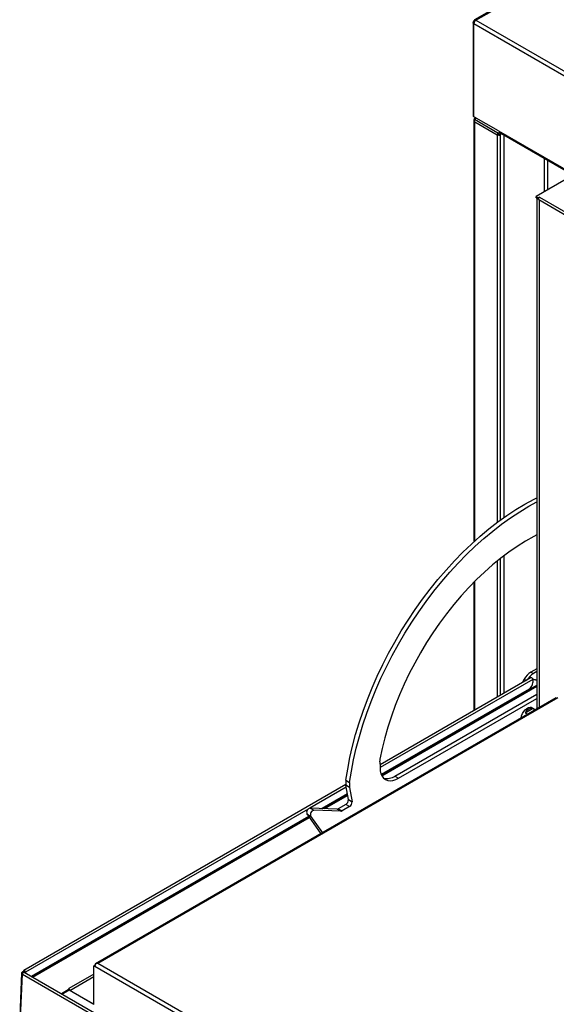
# Model space of a CAD drawing. Header units: millimetres. Extents: x 0 to 4200, y 0 to 2970.
# Tile 47 of 75: x 2655 to 2960, y 1811 to 2371. Entities that reach past the tile are written whole.
import ezdxf

# ---------------------------------------------------------------- set-up
doc = ezdxf.new("R2010")
doc.units = ezdxf.units.MM
doc.header["$LTSCALE"] = 10

msp = doc.modelspace()

# ---------------------------------------------------------------- linework, layer by layer
at = {"color": 7, "linetype": 'Continuous', "lineweight": 25}
for p, q in [((3336.318, 2614.354), (2913.75, 2370.411)), ((2914.552, 2370.332), (3337.118, 2614.274)), ((2912.952, 2369.028), (2912.952, 2316.114)), ((2913.421, 2368.373), (3335.422, 2124.757)), ((2913.421, 2315.461), (2913.421, 2368.373)), ((2914.552, 2370.332), (3336.553, 2126.716)), ((2913.397, 2313.281), (2913.397, 2073.851)), ((2927.492, 2307.338), (2913.421, 2315.461)), ((2913.772, 2314.326), (2913.807, 2314.442)), ((2914.496, 2314.84), (2913.807, 2314.442)), ((2913.807, 2313.968), (2914.906, 2314.603)), ((2913.807, 2314.442), (2914.012, 2314.087)), ((2913.807, 2313.968), (2913.807, 2314.442)), ((2913.807, 2313.968), (2926.995, 2306.355)), ((2913.865, 2312.628), (2926.664, 2305.239)), ((2913.865, 2074.276), (2913.865, 2312.628)), ((2927.23, 2305.566), (2926.664, 2305.239)), ((2926.995, 2306.355), (2927.561, 2306.028)), ((2927.395, 2306.124), (2926.995, 2306.355)), ((2927.395, 2306.124), (2927.961, 2305.797)), ((2927.492, 2307.338), (3321.351, 2079.968)), ((2928.048, 2306.872), (2927.561, 2306.028)), ((2927.561, 2306.028), (2927.961, 2305.797)), ((2928.382, 2306.527), (2927.961, 2305.797)), ((2928.505, 2306.403), (2928.505, 2305.12)), ((2929.193, 2305.814), (3320.312, 2080.026)), ((2926.664, 2305.239), (2926.664, 2084.831)), ((2927.583, 2305.482), (2927.583, 2305.02)), ((2927.937, 2305.366), (2928.502, 2305.039)), ((2927.937, 2305.366), (2928.505, 2305.315)), ((2928.502, 2305.039), (2928.54, 2305.036)), ((2928.502, 2086.188), (2928.502, 2305.039)), ((2930.639, 2087.715), (2930.639, 2304.98)), ((2953.584, 2272.839), (2953.584, 2291.734)), ((2955.423, 2273.901), (2955.423, 2290.672)), ((2968.186, 2281.269), (2948.811, 2270.084)), ((2948.811, 2270.084), (2950.083, 2269.35)), ((2948.811, 2269.431), (2948.811, 2270.084)), ((2948.811, 2269.431), (2950.083, 2268.697)), ((2949.245, 2269.18), (2949.245, 1978.803)), ((2950.648, 2269.677), (2950.083, 2269.35)), ((2950.083, 2269.35), (2950.083, 2268.697)), ((2950.249, 2268.326), (3309.388, 2061)), ((2950.614, 2268.115), (2950.614, 1979.593)), ((2950.65, 2269.676), (2950.648, 2269.677)), ((2950.648, 2269.677), (2950.648, 2269.675)), ((2950.65, 2269.676), (3309.789, 2062.349)), ((2930.639, 1987.835), (2930.639, 2066.006)), ((2926.664, 2062.891), (2926.664, 1985.54)), ((2928.502, 1986.602), (2928.502, 2064.36)), ((2913.397, 2050.821), (2913.397, 1977.881)), ((2913.865, 1978.152), (2913.865, 2051.293)), ((2949.245, 2001.734), (2945.809, 1999.75)), ((2945.809, 1999.75), (2947.224, 1998.934)), ((2949.245, 2000.101), (2947.224, 1998.934)), ((2946.895, 1995.638), (2860.051, 1945.504)), ((2945.927, 1996.66), (2860.13, 1947.131)), ((2860.846, 1941.394), (2949.245, 1992.426)), ((2942.059, 1995.792), (2940.878, 1993.746)), ((2942.059, 1995.792), (2943.241, 1995.11)), ((2946.801, 1996.052), (2949.245, 1995.487)), ((2946.871, 1995.841), (2949.245, 1995.291)), ((2946.895, 1995.638), (2946.895, 1993.842)), ((2944.773, 1990.168), (2860.736, 1941.654)), ((2861.098, 1940.887), (2949.245, 1991.773)), ((2868.536, 1940.689), (2949.245, 1987.282)), ((2960.276, 1985.171), (2698.321, 1833.948)), ((2961.076, 1985.092), (2699.616, 1834.154)), ((2870.657, 1939.465), (2949.245, 1984.833)), ((2942.552, 1976.723), (2946.795, 1979.172)), ((2942.552, 1976.723), (2944.097, 1975.831)), ((2948.39, 1978.309), (2945.822, 1979.791)), ((2946.795, 1979.172), (2948.34, 1978.28)), ((2840.678, 1938.288), (2842.799, 1937.063)), ((2868.536, 1940.689), (2870.657, 1939.465)), ((2840.627, 1935.872), (2657.57, 1830.196)), ((2840.858, 1934.425), (2820.178, 1922.486)), ((2842.803, 1934.253), (2840.682, 1935.478)), ((2842.049, 1927.315), (2840.682, 1935.478)), ((2842.803, 1934.253), (2844.17, 1926.091)), ((2841.506, 1930.553), (2827.107, 1922.241)), ((2827.632, 1922.22), (2841.556, 1930.258)), ((2828.692, 1922.179), (2841.656, 1929.663)), ((2842.049, 1927.315), (2844.17, 1926.091)), ((2819.277, 1921.966), (2658.538, 1829.174)), ((2820.394, 1922.503), (2822.515, 1921.279)), ((2835.665, 1921.906), (2820.394, 1922.503)), ((2837.787, 1920.681), (2822.515, 1921.279)), ((2837.787, 1920.681), (2835.665, 1921.906)), ((2840.656, 1924.594), (2836.331, 1922.098)), ((2836.331, 1922.098), (2838.452, 1920.873)), ((2842.777, 1923.37), (2838.452, 1920.873)), ((2842.777, 1923.37), (2840.656, 1924.594)), ((2819.443, 1917.816), (2661.804, 1826.813)), ((2662.085, 1826.652), (2819.605, 1917.586)), ((2662.65, 1826.325), (2819.932, 1917.122)), ((2818.503, 1919.155), (2820.624, 1917.93)), ((2818.503, 1919.155), (2826.416, 1907.895)), ((2820.624, 1917.93), (2827.313, 1908.413)), ((2697.354, 1832.848), (2697.919, 1833.174)), ((2697.354, 1810.965), (2697.354, 1832.848)), ((2697.99, 1832.48), (2697.354, 1832.848)), ((2698.09, 1833.076), (2697.919, 1833.174)), ((2697.99, 1833.134), (2697.99, 1833.215)), ((3051.685, 1628.297), (2697.99, 1832.48)), ((2698.556, 1834.02), (2698.556, 1833.938)), ((3052.321, 1630.542), (2699.616, 1834.154)), ((2656.316, 1828.82), (2655.22, 1804.038)), ((2655.691, 1803.432), (2656.785, 1828.166)), ((2657.136, 1829.585), (2656.783, 1829.402)), ((2656.786, 1828.165), (2656.785, 1828.166)), ((2656.786, 1828.165), (3041.661, 1605.981)), ((2657.702, 1829.258), (2657.136, 1829.585)), ((2657.404, 1829.829), (2657.404, 1829.43)), ((2657.973, 1829.067), (2657.702, 1829.258)), ((3042.63, 1606.967), (2657.752, 1829.153)), ((2657.97, 1829.094), (2657.779, 1829.204)), ((2657.971, 1829.503), (2657.97, 1829.502)), ((2657.97, 1829.502), (2657.97, 1829.094)), ((2657.97, 1829.094), (2657.973, 1829.092)), ((2657.973, 1829.5), (2657.973, 1829.025)), ((2658.538, 1829.174), (2658.538, 1828.699)), ((2697.354, 1828.068), (2683.176, 1819.884)), ((2683.742, 1818.904), (2697.354, 1826.762)), ((2682.752, 1819.149), (2678.916, 1816.935)), ((2679.199, 1816.771), (2683.282, 1819.129)), ((2683.176, 1819.884), (2682.752, 1819.149)), ((2683.282, 1819.129), (2697.354, 1811.005)), ((2697.354, 1811.046), (2683.742, 1818.904))]:
    msp.add_line(p, q, dxfattribs=at)
at = {"color": 7, "linetype": 'Continuous', "lineweight": 25, "flags": 128}
for points in [[(2950.249, 2268.326), (2950.249, 2268.326), (2950.126, 2268.468), (2950.083, 2268.694), (2950.126, 2268.969), (2950.249, 2269.253), (2950.433, 2269.501), (2950.65, 2269.676)], [(2840.678, 1938.288), (2841.685, 1944.702), (2842.944, 1951.196), (2844.452, 1957.754), (2846.205, 1964.359), (2848.2, 1970.994), (2850.431, 1977.643), (2852.891, 1984.289), (2855.577, 1990.915), (2858.479, 1997.504), (2861.591, 2004.04), (2864.906, 2010.506), (2868.414, 2016.886), (2872.108, 2023.164), (2875.977, 2029.324), (2880.012, 2035.35), (2884.202, 2041.227), (2888.538, 2046.941), (2893.008, 2052.477), (2897.601, 2057.821), (2902.305, 2062.959), (2907.108, 2067.879), (2911.999, 2072.568), (2916.965, 2077.015), (2921.993, 2081.207), (2927.071, 2085.135), (2932.186, 2088.788), (2937.325, 2092.158), (2942.475, 2095.236), (2947.623, 2098.014), (2949.245, 2098.827)], [(2842.799, 1937.063), (2843.806, 1943.477), (2845.065, 1949.971), (2846.573, 1956.529), (2848.327, 1963.134), (2850.321, 1969.769), (2852.552, 1976.418), (2855.013, 1983.064), (2857.698, 1989.69), (2860.6, 1996.279), (2863.713, 2002.815), (2867.027, 2009.281), (2870.536, 2015.661), (2874.229, 2021.939), (2878.098, 2028.099), (2882.133, 2034.125), (2886.324, 2040.003), (2890.659, 2045.717), (2895.129, 2051.253), (2899.722, 2056.596), (2904.426, 2061.735), (2909.23, 2066.655), (2914.12, 2071.344), (2919.086, 2075.79), (2924.114, 2079.982), (2929.192, 2083.91), (2934.307, 2087.564), (2939.446, 2090.934), (2944.596, 2094.011), (2949.245, 2096.533)], [(2949.245, 2077.721), (2947.588, 2076.867), (2942.844, 2074.216), (2938.103, 2071.266), (2933.379, 2068.025), (2928.686, 2064.504), (2924.039, 2060.712), (2919.453, 2056.661), (2914.94, 2052.364), (2910.514, 2047.833), (2906.189, 2043.082), (2901.978, 2038.126), (2897.894, 2032.98), (2893.948, 2027.658), (2890.154, 2022.178), (2886.521, 2016.556), (2883.063, 2010.808), (2879.788, 2004.953), (2876.706, 1999.007), (2873.828, 1992.989), (2871.162, 1986.918), (2868.715, 1980.811), (2866.496, 1974.686), (2864.51, 1968.564), (2862.765, 1962.461), (2861.264, 1956.397), (2860.014, 1950.389)], [(2945.927, 1996.66), (2946.11, 1996.696), (2946.327, 1996.621), (2946.545, 1996.445), (2946.728, 1996.197), (2946.851, 1995.914), (2946.895, 1995.638)], [(2940.245, 1973.607), (2940.252, 1973.676), (2940.517, 1974.921), (2941.027, 1976.184), (2941.745, 1977.373), (2942.617, 1978.398), (2943.579, 1979.184), (2944.558, 1979.672), (2945.484, 1979.826), (2946.286, 1979.635), (2946.827, 1979.211)], [(2860.16, 1947.411), (2860.051, 1945.445), (2860.199, 1943.631), (2860.601, 1942.012), (2861.247, 1940.629), (2862.121, 1939.515), (2863.202, 1938.697), (2864.464, 1938.194), (2865.875, 1938.019), (2867.403, 1938.177), (2869.01, 1938.662), (2870.657, 1939.465)], [(2658.538, 1829.174), (2658.495, 1829.449), (2658.372, 1829.733), (2658.188, 1829.981), (2657.971, 1830.156), (2657.754, 1830.231), (2657.57, 1830.196), (2657.447, 1830.054), (2657.404, 1829.829)], [(2656.783, 1829.402), (2656.584, 1829.276), (2656.437, 1829.129), (2656.346, 1828.968), (2656.315, 1828.798), (2656.346, 1828.627), (2656.438, 1828.46), (2656.586, 1828.304), (2656.785, 1828.166)], [(2657.973, 1829.5), (2657.973, 1829.501), (2657.972, 1829.502), (2657.972, 1829.502), (2657.971, 1829.503), (2657.971, 1829.503), (2657.97, 1829.503), (2657.97, 1829.503), (2657.97, 1829.502)], [(2682.837, 1819.296), (2682.942, 1819.095), (2683.016, 1818.975)]]:
    msp.add_lwpolyline(points, dxfattribs=at)
at = {"color": 7, "linetype": 'Continuous', "lineweight": 25}
for centre, radius, start, end in [((2915.877, 2368.261), 2.459, 122.60548, 177.39452), ((2913.753, 2316.194), 0.805, 185.6948, 245.62534), ((2928.971, 2305.161), 2.308, 148.85627, 178.0435), ((2928.383, 2305.527), 1.154, 148.85627, 178.0435), ((2927.569, 2306.203), 0.721, 241.95976, 271.1441), ((2927.546, 2306.895), 1.876, 241.95976, 271.1441), ((2949.905, 2269.457), 0.714, 202.89268, 277.1127), ((2951.536, 1990.57), 10.82, 121.95467, 151.14439), ((2952.861, 1989.865), 10.678, 121.86709, 148.8601), ((2942.289, 1994.051), 4.61, 302.60548, 357.39452), ((2946.558, 1974.682), 4.496, 86.98954, 153.00508), ((2862.642, 1949.816), 2.69, 167.69685, 195.08781), ((2856.025, 1947.987), 4.176, 352.07679, 15.68532), ((2849.947, 1936.895), 9.373, 171.45374, 188.69402), ((2852.069, 1935.67), 9.373, 171.45374, 188.69402), ((2863.927, 1947.493), 8.218, 257.67037, 304.11214), ((2839.088, 1927.114), 2.968, 301.89808, 3.88549), ((2841.209, 1925.889), 2.968, 301.89808, 3.88549), ((2820.871, 1920.026), 2.523, 100.89857, 200.20236), ((2822.992, 1918.801), 2.523, 100.89857, 200.20236), ((2835.662, 1923.167), 1.262, 270.14213, 302.03018), ((2837.783, 1921.943), 1.262, 270.14213, 302.03018), ((2698.684, 1833.328), 0.704, 100.54678, 189.25188), ((2700.443, 1832.367), 2.456, 140.22793, 177.36071), ((2684.404, 1819.94), 1.229, 182.60548, 237.39452)]:
    msp.add_arc(centre, radius, start, end, dxfattribs=at)
for major_axis, start_param, end_param in [((2.12, -0.131), 1.6088186, 2.1324174), ((2.12, 0.131), 1.5327741, 2.0563729)]:
    msp.add_ellipse((2699.616, 1832.848), major_axis=major_axis, ratio=0.6144096, start_param=start_param, end_param=end_param, dxfattribs=at)
for points, knots in [([(2913.421, 2368.373), (2913.295, 2368.466), (2913.044, 2368.653), (2912.911, 2368.902), (2912.953, 2369.02), (2912.953, 2369.021)], [0, 0, 0, 0, 0.4975217, 0.9950433, 1, 1, 1, 1]), ([(2913.756, 2370.414), (2913.715, 2370.384), (2913.626, 2370.319), (2913.443, 2370.11), (2913.228, 2369.79), (2913.059, 2369.444), (2912.969, 2369.181), (2912.957, 2369.072), (2912.952, 2369.021)], [0, 0, 0, 0, 0.1017812, 0.2226084, 0.5000125, 0.7774093, 0.8982283, 1, 1, 1, 1]), ([(2913.757, 2370.413), (2913.757, 2370.414), (2913.839, 2370.508), (2914.121, 2370.518), (2914.408, 2370.394), (2914.552, 2370.332)], [0, 0, 0, 0, 0.00485508, 0.50242754, 1, 1, 1, 1]), ([(2913.41, 2313.32), (2913.405, 2313.307), (2913.356, 2313.177), (2913.486, 2312.912), (2913.739, 2312.723), (2913.865, 2312.628)], [0, 0, 0, 0, 0.0524344, 0.5262172, 1, 1, 1, 1]), ([(2913.757, 2314.35), (2913.725, 2314.293), (2913.655, 2314.166), (2913.54, 2313.923), (2913.441, 2313.638), (2913.413, 2313.431), (2913.398, 2313.322)], [0, 0, 0, 0, 0.1888135, 0.4189116, 0.6929448, 1, 1, 1, 1]), ([(2927.492, 2307.338), (2927.631, 2307.24), (2927.913, 2307.042), (2928.335, 2306.575), (2928.743, 2306.109), (2929.07, 2305.918), (2929.208, 2305.837)], [0, 0, 0, 0, 0.246432, 0.49678, 0.7887048, 1, 1, 1, 1]), ([(2657.749, 1829.146), (2657.701, 1829.167), (2657.596, 1829.212), (2657.381, 1829.145), (2657.158, 1828.979), (2656.964, 1828.733), (2656.823, 1828.442), (2656.798, 1828.257), (2656.786, 1828.165)], [0, 0, 0, 0, 0.1478561, 0.3182849, 0.4887136, 0.6591424, 0.8295712, 1, 1, 1, 1])]:
    msp.add_open_spline(points, degree=3, knots=knots, dxfattribs=at)
for points in [[(2913.865, 2312.628), (2913.816, 2312.847), (2913.717, 2313.286), (2913.777, 2313.741), (2913.807, 2313.968)], [(2927.583, 2305.482), (2927.649, 2305.452), (2927.782, 2305.393), (2927.885, 2305.375), (2927.937, 2305.366)], [(2927.583, 2305.02), (2927.668, 2305.006), (2927.839, 2304.978), (2928.083, 2304.973), (2928.312, 2304.991), (2928.439, 2305.023), (2928.502, 2305.039)]]:
    msp.add_open_spline(points, degree=3, dxfattribs=at)

doc.saveas('drawing.dxf')
